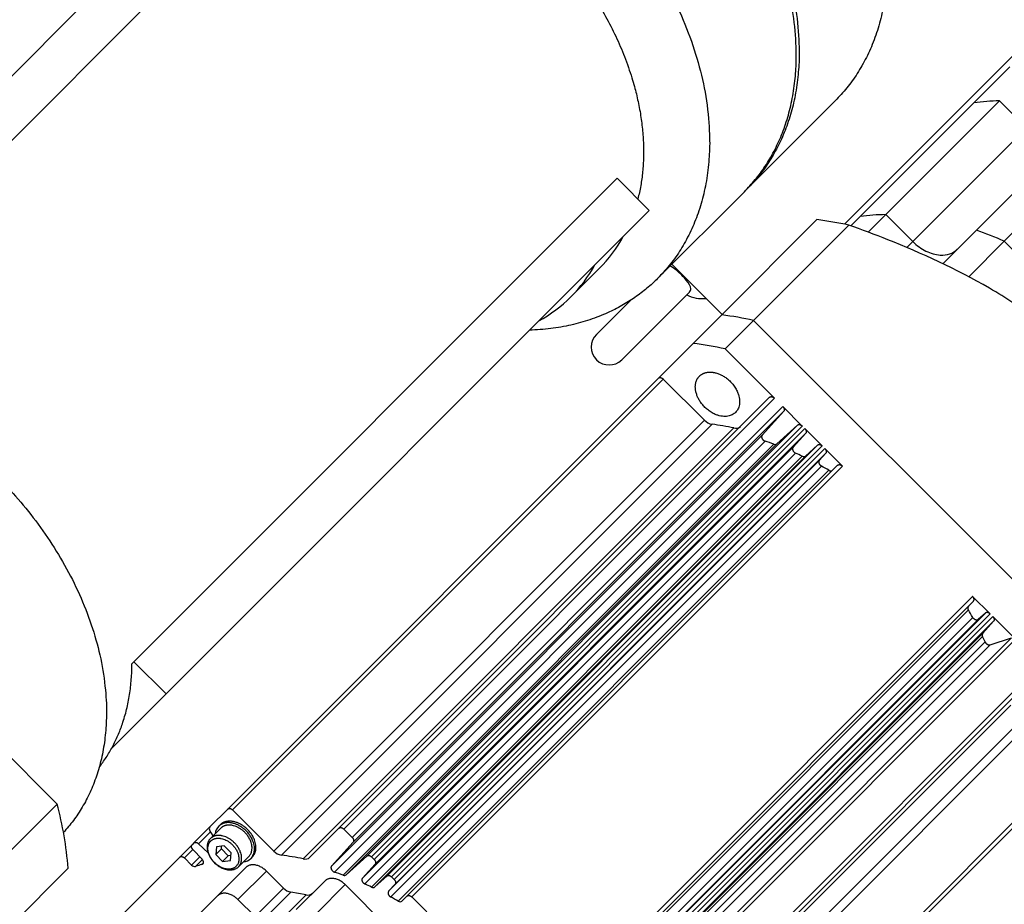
# Model space of a CAD drawing. Extents: x 25137 to 26822, y -7827 to -6639.
# Tile 17 of 20: x 26566 to 26652, y -6898 to -6820. Entities that reach past the tile are written whole.
import ezdxf

# ---------------------------------------------------------------- set-up
doc = ezdxf.new("R2010")
doc.units = 0
doc.header["$LTSCALE"] = 25.4
doc.layers.get('0').update_dxf_attribs({"linetype": 'CONTINUOUS'})

msp = doc.modelspace()

# ---------------------------------------------------------------- linework, layer by layer
for p, q in [((26544.7586543, -6845.2442748), (26587.0086543, -6802.9942748)), ((26547.5870814, -6848.072702), (26589.8370814, -6805.822702)), ((26654.017168, -6822.2527885), (26638.2418896, -6838.0280668)), ((26652.7688086, -6824.2082546), (26649.6207214, -6827.3563419)), ((26637.433537, -6827.1691575), (26629.683537, -6834.9191575)), ((26649.6207214, -6827.3563419), (26639.6207214, -6837.3563419)), ((26651.87667, -6827.1847905), (26641.87667, -6837.1847905)), ((26651.87667, -6827.1847905), (26654.2444938, -6829.5526143)), ((26649.8418952, -6838.5514071), (26659.8418952, -6828.5514071)), ((26654.2444938, -6829.5526143), (26644.2444938, -6839.5526143)), ((26662.2953426, -6829.5309631), (26652.2953426, -6839.5309631)), ((26618.2463527, -6833.9819732), (26575.7463527, -6876.4819732)), ((26621.0747798, -6836.8104003), (26618.2463527, -6833.9819732)), ((26621.808537, -6842.7941575), (26629.433537, -6835.1691575)), ((26621.0747798, -6836.8104003), (26578.5747798, -6879.3104003)), ((26640.3298615, -6838.7315989), (26641.87667, -6837.1847905)), ((26641.87667, -6837.1847905), (26644.2444938, -6839.5526143)), ((26635.8144276, -6837.6271017), (26627.4394276, -6846.0021017)), ((26638.8037477, -6838.1733155), (26639.6207214, -6837.3563419)), ((26630.2484298, -6846.4840503), (26638.6234298, -6838.1090503)), ((26649.8418952, -6838.5514071), (26646.8969485, -6841.4963537)), ((26644.2444938, -6839.5526143), (26643.721573, -6840.0755351)), ((26652.2953426, -6839.5309631), (26649.1801256, -6842.6461801)), ((26652.2953426, -6839.5309631), (26669.2659053, -6856.5015258)), ((26623.058537, -6841.5441575), (26627.4779544, -6845.9635749)), ((26614.1783332, -6844.4139537), (26616.6783332, -6841.9139537)), ((26624.5952837, -6844.0025642), (26618.6568866, -6849.9409612)), ((26616.4295002, -6847.713575), (26619.4233924, -6844.7196828)), ((26624.9394276, -6848.5021017), (26627.4394276, -6846.0021017)), ((26630.2484298, -6846.4840503), (26627.7484298, -6848.9840503)), ((26630.2484298, -6846.4840503), (26654.8542937, -6871.0899142)), ((26624.9394276, -6848.5021017), (26621.8783025, -6851.5632268)), ((26632.0775149, -6853.313135), (26627.7484298, -6848.9840503)), ((26621.8783025, -6851.5632268), (26584.0033025, -6889.4382268)), ((26622.2982701, -6851.6352819), (26584.4232701, -6889.5102819)), ((26622.2982701, -6851.6352819), (26625.9163623, -6855.2533741)), ((26631.6575473, -6853.24108), (26593.7825473, -6891.11608)), ((26594.2025149, -6891.188135), (26632.0775149, -6853.313135)), ((26632.8239898, -6854.0596099), (26594.9489898, -6891.9346099)), ((26632.9019659, -6854.4733566), (26595.0269659, -6892.3483566)), ((26632.9019659, -6854.4733566), (26631.0017528, -6856.5710058)), ((26634.529187, -6855.7648071), (26632.8239898, -6854.0596099)), ((26534.954419, -6854.9400395), (26569.0040152, -6888.9896357)), ((26625.9163623, -6855.2533741), (26588.0413623, -6893.1283741)), ((26626.596016, -6855.6103858), (26588.721016, -6893.4853858)), ((26628.5045104, -6855.9378316), (26590.6295104, -6893.8128316)), ((26634.1154403, -6855.6868309), (26596.2404403, -6893.5618309)), ((26596.654187, -6893.6398071), (26634.529187, -6855.7648071)), ((26634.7569357, -6855.9925558), (26596.8819357, -6893.8675558)), ((26632.2896168, -6857.3408032), (26634.1154403, -6855.6868309)), ((26636.2864106, -6857.5220307), (26634.7569357, -6855.9925558)), ((26631.0017528, -6856.5710058), (26593.1267528, -6894.4460058)), ((26631.254055, -6857.0949887), (26593.379055, -6894.9699887)), ((26634.8349119, -6856.4063026), (26596.9599119, -6894.2813026)), ((26634.8349119, -6856.4063026), (26633.7224795, -6857.634319)), ((26632.0392684, -6857.3692464), (26594.1642684, -6895.2442464)), ((26632.2896168, -6857.3408032), (26594.4146168, -6895.2158032)), ((26633.7224795, -6857.634319), (26595.8474795, -6895.509319)), ((26635.8726639, -6857.4440546), (26597.9976639, -6895.3190546)), ((26598.4114106, -6895.3970307), (26636.2864106, -6857.5220307)), ((26636.5141593, -6857.7497795), (26598.6391593, -6895.6247795)), ((26634.8134544, -6858.4035685), (26635.8726639, -6857.4440546)), ((26638.0520752, -6859.2876953), (26636.5141593, -6857.7497795)), ((26633.9373941, -6858.1436875), (26596.0623941, -6896.0186875)), ((26634.5284654, -6858.4174248), (26596.6534654, -6896.2924248)), ((26634.8134544, -6858.4035685), (26596.9384544, -6896.2785685)), ((26636.0255952, -6858.7889312), (26598.1505952, -6896.6639312)), ((26636.5921355, -6858.1635262), (26598.7171355, -6896.0385262)), ((26636.5921355, -6858.1635262), (26636.0255952, -6858.7889312)), ((26636.2089214, -6859.2824602), (26598.3339214, -6897.1574602)), ((26636.868475, -6859.658011), (26598.993475, -6897.533011)), ((26637.6321076, -6859.2156402), (26599.7571076, -6897.0906402)), ((26600.1770752, -6897.1626953), (26638.0520752, -6859.2876953)), ((26649.5091731, -6870.7447932), (26611.6341731, -6908.6197932)), ((26651.0470889, -6872.2827091), (26649.5091731, -6870.7447932)), ((26649.5812282, -6871.1647608), (26611.7062282, -6909.0397608)), ((26649.1388574, -6871.9283934), (26611.2638574, -6909.8033934)), ((26649.5143964, -6872.5879257), (26611.6393964, -6910.4629257)), ((26650.6333422, -6872.2047329), (26612.7583422, -6910.0797329)), ((26613.1720889, -6910.1577091), (26651.0470889, -6872.2827091)), ((26651.2748377, -6872.5104578), (26613.3998377, -6910.3854578)), ((26650.6333422, -6872.2047329), (26650.0079372, -6872.7712732)), ((26653.2661683, -6874.5017884), (26651.2748377, -6872.5104578)), ((26650.0079372, -6872.7712732), (26612.1329372, -6910.6462732)), ((26651.3528138, -6872.9242045), (26613.4778138, -6910.7992045)), ((26651.3528138, -6872.9242045), (26650.3932999, -6873.983414)), ((26650.3794259, -6874.2683658), (26612.5044259, -6912.1433658)), ((26650.3932999, -6873.983414), (26612.5182999, -6911.858414)), ((26652.9205335, -6874.3850731), (26615.0455335, -6912.2600731)), ((26651.0378914, -6874.9882074), (26652.9205335, -6874.3850731)), ((26650.5973911, -6874.736224), (26612.7223911, -6912.611224)), ((26651.0378914, -6874.9882074), (26613.1628914, -6912.8632074)), ((26615.3911683, -6912.3767884), (26653.2661683, -6874.5017884)), ((26575.7463527, -6876.4819732), (26575.5718385, -6876.6564874)), ((26578.5747798, -6879.3104003), (26575.7463527, -6876.4819732)), ((26655.4837334, -6876.7193535), (26617.6087334, -6914.5943535)), ((26655.5557884, -6877.1393211), (26617.6807884, -6915.0143211)), ((26578.5747798, -6879.3104003), (26573.7869943, -6884.0981859)), ((26652.8590367, -6880.2923575), (26614.9840367, -6918.1673575)), ((26653.1864826, -6882.2008524), (26615.3114826, -6920.0758524)), ((26653.5434943, -6882.8805061), (26615.6684943, -6920.7555061)), ((26657.1615865, -6886.4985983), (26619.2865865, -6924.3735983)), ((26619.3586416, -6924.7935659), (26657.2336416, -6886.9185659)), ((26564.0040152, -6893.9896357), (26569.0040152, -6888.9896357)), ((26584.0033025, -6889.4382268), (26582.4352472, -6891.0062822)), ((26584.4232701, -6889.5102819), (26588.0413623, -6893.1283741)), ((26583.3315078, -6890.8171283), (26583.2065078, -6890.9421283)), ((26582.4352472, -6891.0062822), (26581.0271638, -6892.4143655)), ((26582.4897621, -6891.4266185), (26581.4384398, -6892.4779409)), ((26582.7072829, -6891.7949066), (26582.4336522, -6891.3316181)), ((26583.3832845, -6891.118905), (26582.4707845, -6892.031405)), ((26591.2241698, -6893.6744575), (26593.7825473, -6891.11608)), ((26594.2025149, -6891.188135), (26594.9489898, -6891.9346099)), ((26580.8661212, -6892.5754082), (26579.7786504, -6893.6628789)), ((26581.0271638, -6892.4143655), (26580.8661212, -6892.5754082)), ((26581.4384398, -6892.4779409), (26582.2840715, -6893.2828171)), ((26595.0269659, -6892.3483566), (26593.1267528, -6894.4460058)), ((26580.9380702, -6892.9954818), (26580.198618, -6893.7349339)), ((26581.7517173, -6893.8503286), (26580.9296965, -6892.9866841)), ((26583.0083489, -6892.7439694), (26582.9395351, -6893.4251557)), ((26582.9395351, -6893.4251557), (26583.4395351, -6892.9251557)), ((26582.9395351, -6893.4251557), (26583.5519076, -6894.0375281)), ((26583.6895351, -6892.6751557), (26583.0083489, -6892.7439694)), ((26583.4395351, -6892.9251557), (26583.4624731, -6892.6980936)), ((26584.0519076, -6893.5375281), (26583.4395351, -6892.9251557)), ((26584.3019076, -6893.2875281), (26583.6895351, -6892.6751557)), ((26584.2330938, -6893.9687143), (26584.3019076, -6893.2875281)), ((26579.7786504, -6893.6628789), (26571.6772588, -6901.7642705)), ((26580.198618, -6893.7349339), (26580.8206711, -6894.3569871)), ((26581.5447631, -6893.6328951), (26580.8206711, -6894.3569871)), ((26581.7693007, -6893.8698211), (26581.1650085, -6894.4741132)), ((26581.8626726, -6894.1780531), (26581.7317412, -6894.3089844)), ((26584.0519076, -6893.5375281), (26583.5519076, -6894.0375281)), ((26583.5519076, -6894.0375281), (26584.2330938, -6893.9687143)), ((26584.2789697, -6893.5145902), (26584.0519076, -6893.5375281)), ((26585.8581582, -6893.5937787), (26584.9456582, -6894.5062787)), ((26586.1599349, -6893.6455554), (26586.0349349, -6893.7705554)), ((26594.4146168, -6895.2158032), (26596.2404403, -6893.5618309)), ((26596.9599119, -6894.2813026), (26595.8474795, -6895.509319)), ((26596.654187, -6893.6398071), (26596.8819357, -6893.8675558)), ((26564.9718872, -6899.6308074), (26569.9718872, -6894.6308074)), ((26583.0867116, -6897.0723321), (26585.5867116, -6894.5723321)), ((26584.8973718, -6897.3829923), (26587.3973718, -6894.8829923)), ((26588.9005298, -6896.3861503), (26587.3973718, -6894.8829923)), ((26590.0275756, -6898.2631961), (26592.5275756, -6895.7631961)), ((26591.8382358, -6898.5738563), (26594.3382358, -6896.0738563)), ((26601.2325269, -6902.9681474), (26594.3382358, -6896.0738563)), ((26596.9384544, -6896.2785685), (26597.9976639, -6895.3190546)), ((26598.7171355, -6896.0385262), (26598.1505952, -6896.6639312)), ((26598.4114106, -6895.3970307), (26598.6391593, -6895.6247795)), ((26586.4005298, -6898.8861503), (26588.9005298, -6896.3861503)), ((26587.0469764, -6899.2397037), (26589.5469764, -6896.7397037)), ((26588.4040222, -6899.472536), (26590.9040222, -6896.972536)), ((26590.9040222, -6896.972536), (26589.5469764, -6896.7397037)), ((26583.0867116, -6897.0723321), (26578.2117116, -6901.9473321)), ((26586.4005298, -6898.8861503), (26584.8973718, -6897.3829923)), ((26599.3172496, -6897.5304982), (26599.7571076, -6897.0906402)), ((26600.1770752, -6897.1626953), (26611.6341731, -6908.6197932))]:
    msp.add_line(p, q)
for centre, radius, start, end in [((26652.128969, -6845.4215428), 18.2384974, 90.792616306, 97.90464833), ((26642.128969, -6855.4215433), 18.2384979, 90.792616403, 97.904648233), ((26631.9824911, -6868.3882711), 30.9989239, 77.629568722, 82.899210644), ((26640.3186094, -6865.9662227), 29.0218036, 65.626667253, 70.843931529), ((26607.8495168, -6833.1048179), 12.4719234, 315.063931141, 331.278747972), ((26605.3491512, -6835.6045441), 12.4723755, 315.064226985, 331.278452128), ((26605.3689236, -6835.5847718), 12.4723755, 298.721547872, 314.935773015), ((26625.7841555, -6841.3678461), 3.2013612, 243.623865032, 275.135862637), ((26623.6077727, -6876.7616298), 30.9972603, 77.629427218, 82.899352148), ((26617.5431934, -6848.8272681), 1.575, 135.000004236, 315.000002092), ((26621.1077727, -6879.2616298), 30.9972603, 77.629427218, 82.899352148), ((26626.7908672, -6854.4139975), 1.2121517, 223.825809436, 260.749673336), ((26623.5936184, -6878.8351257), 23.4180045, 77.894886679, 82.633893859), ((26628.6756236, -6855.3262323), 0.6350854, 254.369444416, 311.829187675), ((26622.652559, -6882.9826821), 27.2792668, 69.873327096, 71.620315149), ((26632.1408893, -6857.1477159), 0.2437265, 245.358030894, 307.605629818), ((26621.6764883, -6885.3932368), 29.8808927, 64.525657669, 65.774687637), ((26634.660535, -6858.1960824), 0.2577495, 239.176504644, 306.390610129), ((26620.7346588, -6887.2257619), 31.9418364, 59.662020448, 61.02347404), ((26637.0287109, -6859.4439764), 0.2673694, 233.179819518, 307.709507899), ((26649.352892, -6871.7681575), 0.2673693, 142.290491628, 216.820180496), ((26621.5710989, -6888.0622139), 31.9418452, 28.9765699, 30.337979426), ((26650.6007699, -6874.1363291), 0.2577341, 143.608036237, 210.817004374), ((26623.3502202, -6887.1454009), 29.9398729, 24.485939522, 25.473685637), ((26535.6701443, -6897.6124399), 34.4310862, 4.967871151, 14.503349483), ((26582.6474715, -6891.1699944), 0.2680314, 142.35299003, 217.085238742), ((26584.00351, -6891.7146823), 1.1099785, 135.892397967, 174.226768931), ((26588.9158672, -6892.2889975), 1.2121517, 223.825809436, 260.749673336), ((26585.7186184, -6916.7101257), 23.4180045, 77.894886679, 82.633893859), ((26581.0942856, -6894.1173113), 0.3637435, 221.217113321, 281.211466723), ((26585.6527731, -6908.8213133), 15.0327037, 105.119521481, 107.369538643), ((26581.6852214, -6894.129591), 0.185327, 284.537560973, 314.575392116), ((26585.2629047, -6892.9746796), 1.1088052, 275.752156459, 314.128676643), ((26590.8006236, -6893.2012323), 0.6350854, 254.369444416, 311.829187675), ((26584.777559, -6920.8576821), 27.2792668, 69.873327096, 71.620315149), ((26594.2658893, -6895.0227159), 0.2437265, 245.358030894, 307.605629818), ((26583.8014883, -6923.2682368), 29.8808927, 64.525657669, 65.774687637), ((26589.7906339, -6895.5264267), 1.2375015, 224.005329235, 258.644570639), ((26591.044162, -6896.3626044), 0.625824, 257.060123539, 312.217489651), ((26596.785535, -6896.0710824), 0.2577495, 239.176504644, 306.390610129), ((26582.8596588, -6925.1007619), 31.9418364, 59.662020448, 61.02347404), ((26599.1537109, -6897.3189764), 0.2673694, 233.179819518, 307.709507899)]:
    msp.add_arc(centre, radius, start, end)
for points, weights, knots in [([(26596.7748971, -6786.5105176), (26611.1498971, -6772.1355176), (26631.4792171, -6792.4648376), (26651.808537, -6812.7941575), (26637.433537, -6827.1691575)], [1, 0.707106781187, 1, 0.707106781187, 1], [0.5, 0.5, 0.5, 0.75, 0.75, 1, 1, 1]), ([(26581.1498971, -6802.1355176), (26595.5248971, -6787.7605176), (26615.8542171, -6808.0898376), (26636.183537, -6828.4191575), (26621.808537, -6842.7941575)], [1, 0.707106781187, 1, 0.707106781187, 1], [0.5, 0.5, 0.5, 0.75, 0.75, 1, 1, 1]), ([(26587.9372798, -6803.9229004), (26599.9589589, -6800.6945795), (26611.6042171, -6812.3398376), (26623.1110884, -6823.8467089), (26620.0729365, -6835.808557)], [0.888312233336, 0.78220694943, 1, 0.784236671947, 0.886362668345], [0.56410200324, 0.56410200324, 0.56410200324, 0.75, 0.75, 0.93416552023, 0.93416552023, 0.93416552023]), ([(26625.4792937, -6851.3855942), (26626.1288127, -6850.7360752), (26627.2490674, -6851.2068108), (26630.6098313, -6852.6190176), (26628.6612742, -6854.5675747)], [0.75, 0.75, 1, 0.5, 1], [0.5, 0.5, 0.5, 0.66666666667, 0.66666666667, 1, 1, 1]), ([(26628.6612742, -6854.5675747), (26626.712717, -6856.5161319), (26625.3005102, -6853.1553679), (26624.8297746, -6852.0351133), (26625.4792937, -6851.3855942)], [1, 0.5, 1, 0.75, 0.75], [0, 0, 0, 0.33333333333, 0.33333333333, 0.5, 0.5, 0.5]), ([(26631.0017528, -6856.5710058), (26630.9031036, -6856.6799049), (26630.9886536, -6856.8575756), (26631.0742035, -6857.0352463), (26631.254055, -6857.0949887)], [1, 0.858658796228, 1, 0.858658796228, 1], [0, 0, 0, 0.5, 0.5, 1, 1, 1]), ([(26586.0349349, -6893.7705554), (26587.7669857, -6892.0385046), (26584.77964, -6890.7832097), (26583.7838581, -6890.364778), (26583.2065078, -6890.9421283)], [1, 0.5, 1, 0.75, 0.75], [0, 0, 0, 0.33333333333, 0.33333333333, 0.5, 0.5, 0.5]), ([(26586.1599349, -6893.6455554), (26587.8919857, -6891.9135046), (26584.90464, -6890.6582097), (26583.9088581, -6890.239778), (26583.3315078, -6890.8171283)], [1, 0.5, 1, 0.75, 0.75], [0, 0, 0, 0.33333333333, 0.33333333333, 0.5, 0.5, 0.5]), ([(26585.8581582, -6893.5937787), (26587.3737027, -6892.0782343), (26584.7597752, -6890.9798512), (26583.888466, -6890.6137235), (26583.3832845, -6891.118905)], [1, 0.5, 1, 0.75, 0.75], [0, 0, 0, 0.33333333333, 0.33333333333, 0.5, 0.5, 0.5]), ([(26584.9456582, -6894.5062787), (26586.4612027, -6892.9907343), (26583.8472752, -6891.8923512), (26582.975966, -6891.5262235), (26582.4707845, -6892.031405)], [1, 0.5, 1, 0.75, 0.75], [0, 0, 0, 0.33333333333, 0.33333333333, 0.5, 0.5, 0.5]), ([(26582.4707845, -6892.031405), (26581.965603, -6892.5365865), (26582.3317307, -6893.4078957), (26582.5016512, -6893.8122717), (26582.8332214, -6894.1438419)], [0.75, 0.75, 1, 0.866025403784, 0.803847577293], [0.5, 0.5, 0.5, 0.66666666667, 0.66666666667, 0.75598306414, 0.75598306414, 0.75598306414]), ([(26582.8332214, -6894.1438419), (26582.5348082, -6893.8454287), (26582.3818798, -6893.4814903), (26582.0523648, -6892.697312), (26582.5070282, -6892.2426487)], [0.803847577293, 0.866025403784, 1, 0.75, 0.75], [0.24401693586, 0.24401693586, 0.24401693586, 0.33333333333, 0.33333333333, 0.5, 0.5, 0.5]), ([(26582.5070282, -6892.2426487), (26582.9616915, -6891.7879854), (26583.7458698, -6892.1175003), (26586.0984046, -6893.1060451), (26584.7344145, -6894.4700351)], [0.75, 0.75, 1, 0.5, 1], [0.5, 0.5, 0.5, 0.66666666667, 0.66666666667, 1, 1, 1]), ([(26593.1267528, -6894.4460058), (26593.0281036, -6894.5549049), (26593.1136536, -6894.7325756), (26593.1992035, -6894.9102463), (26593.379055, -6894.9699887)], [1, 0.858658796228, 1, 0.858658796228, 1], [0, 0, 0, 0.5, 0.5, 1, 1, 1])]:
    msp.add_rational_spline(points, weights, degree=2, knots=knots)
for points, weights in [([(26624.6744872, -6801.1922718), (26643.3940971, -6821.2085975), (26629.683537, -6834.9191575)], [0.981234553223, 0.716811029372, 1]), ([(26629.433537, -6835.1691575), (26642.6851487, -6821.9175459), (26625.0823413, -6802.1628812)], [1, 0.723671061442, 0.968744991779]), ([(26621.808537, -6842.7941575), (26617.4949017, -6847.1077929), (26610.5351968, -6847.3499834)], [1, 0.889444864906, 0.862349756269]), ([(26621.8783025, -6851.5632268), (26622.0522588, -6851.3892705), (26622.2982701, -6851.6352819)], [1, 0.707106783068, 1]), ([(26631.6575473, -6853.24108), (26631.8315036, -6853.0671237), (26632.0775149, -6853.313135)], [1, 0.707106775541, 1]), ([(26632.8239898, -6854.0596099), (26633.0615601, -6854.2971802), (26632.9019659, -6854.4733566)], [1, 0.719339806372, 1]), ([(26634.1154403, -6855.6868309), (26634.2916166, -6855.5272367), (26634.529187, -6855.7648071)], [1, 0.719339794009, 1]), ([(26634.7569357, -6855.9925558), (26634.9945061, -6856.2301262), (26634.8349119, -6856.4063026)], [1, 0.719339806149, 1]), ([(26633.7224795, -6857.634319), (26633.4569336, -6857.9274557), (26633.9373941, -6858.1436875)], [1, 0.528384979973, 1]), ([(26635.8726639, -6857.4440546), (26636.0488403, -6857.2844604), (26636.2864106, -6857.5220307)], [1, 0.71933979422, 1]), ([(26636.5141593, -6857.7497795), (26636.7517297, -6857.9873498), (26636.5921355, -6858.1635262)], [1, 0.719339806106, 1]), ([(26636.0255952, -6858.7889312), (26635.7891221, -6859.0499744), (26636.2089214, -6859.2824602)], [1, 0.572842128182, 1]), ([(26637.6321076, -6859.2156402), (26637.8060639, -6859.041684), (26638.0520752, -6859.2876953)], [1, 0.707106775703, 1]), ([(26563.7292171, -6860.2148376), (26581.7388944, -6878.2245149), (26569.5533519, -6891.4969051)], [1, 0.713318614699, 0.987839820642]), ([(26649.5812282, -6871.1647608), (26649.7551844, -6870.9908045), (26649.5091731, -6870.7447932)], [1, 0.707106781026, 1]), ([(26650.0079372, -6872.7712732), (26649.7468739, -6873.0077646), (26649.5143964, -6872.5879257)], [1, 0.572812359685, 1]), ([(26651.0470889, -6872.2827091), (26650.8095186, -6872.0451387), (26650.6333422, -6872.2047329)], [1, 0.719339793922, 1]), ([(26651.2748377, -6872.5104578), (26651.512408, -6872.7480281), (26651.3528138, -6872.9242045)], [1, 0.719339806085, 1]), ([(26650.5973911, -6874.736224), (26650.7536194, -6875.0792784), (26651.0378914, -6874.9882074)], [1, 0.656802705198, 1]), ([(26572.6956107, -6885.7603979), (26575.5735243, -6882.0541898), (26575.5718385, -6876.6564874)], [0.988308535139, 0.959816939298, 1]), ([(26584.0033025, -6889.4382268), (26584.1772588, -6889.2642705), (26584.4232701, -6889.5102819)], [1, 0.707106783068, 1]), ([(26593.7825473, -6891.11608), (26593.9565036, -6890.9421237), (26594.2025149, -6891.188135)], [1, 0.707106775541, 1]), ([(26580.9296965, -6892.9866841), (26580.6981335, -6892.7433958), (26580.8661212, -6892.5754082)], [1, 0.71933980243, 1]), ([(26581.0271638, -6892.4143655), (26581.1951514, -6892.2463779), (26581.4384398, -6892.4779409)], [1, 0.719339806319, 1]), ([(26594.9489898, -6891.9346099), (26595.1865601, -6892.1721802), (26595.0269659, -6892.3483566)], [1, 0.719339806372, 1]), ([(26579.7786504, -6893.6628789), (26579.9526067, -6893.4889226), (26580.198618, -6893.7349339)], [1, 0.707106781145, 1]), ([(26581.8152927, -6894.2616045), (26581.9832803, -6894.0936169), (26581.7517173, -6893.8503286)], [0.855171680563, 0.665213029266, 1]), ([(26584.7344145, -6894.4700351), (26583.9469145, -6895.2575351), (26582.8332214, -6894.1438419)], [1, 0.633974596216, 0.803847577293]), ([(26582.8332214, -6894.1438419), (26584.0706582, -6895.3812787), (26584.9456582, -6894.5062787)], [0.803847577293, 0.633974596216, 1]), ([(26587.3973718, -6894.8829923), (26586.3367116, -6893.8223321), (26585.5867116, -6894.5723321)], [1, 0.707106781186, 1]), ([(26596.2404403, -6893.5618309), (26596.4166166, -6893.4022367), (26596.654187, -6893.6398071)], [1, 0.719339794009, 1]), ([(26596.8819357, -6893.8675558), (26597.1195061, -6894.1051262), (26596.9599119, -6894.2813026)], [1, 0.719339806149, 1]), ([(26594.3382358, -6896.0738563), (26593.2775756, -6895.0131961), (26592.5275756, -6895.7631961)], [1, 0.707106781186, 1]), ([(26595.8474795, -6895.509319), (26595.5819336, -6895.8024557), (26596.0623941, -6896.0186875)], [1, 0.528384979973, 1]), ([(26597.9976639, -6895.3190546), (26598.1738403, -6895.1594604), (26598.4114106, -6895.3970307)], [1, 0.71933979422, 1]), ([(26598.6391593, -6895.6247795), (26598.8767297, -6895.8623498), (26598.7171355, -6896.0385262)], [1, 0.719339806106, 1]), ([(26584.8973718, -6897.3829923), (26583.8367116, -6896.3223321), (26583.0867116, -6897.0723321)], [1, 0.707106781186, 1]), ([(26598.1505952, -6896.6639312), (26597.9141221, -6896.9249744), (26598.3339214, -6897.1574602)], [1, 0.572842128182, 1]), ([(26599.7571076, -6897.0906402), (26599.9310639, -6896.916684), (26600.1770752, -6897.1626953)], [1, 0.707106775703, 1])]:
    msp.add_rational_spline(points, weights, degree=2)
for points, knots in [([(26655.2274563, -6846.4630769), (26653.8658828, -6845.434547), (26649.613559, -6842.6475391), (26645.0045824, -6840.5646255), (26640.9156422, -6838.9445404), (26639.7715678, -6838.5171322), (26638.6234298, -6838.1090503)], [0, 0, 0, 0, 0.2647494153, 0.7942482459, 0.7942482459, 1, 1, 1, 1]), ([(26644.2444938, -6839.5526143), (26644.5879586, -6839.8970412), (26645.3867008, -6840.4719197), (26646.891279, -6840.8919834), (26647.7976327, -6840.593641), (26648.1613711, -6840.2319312)], [0, 0, 0, 0, 0.28571428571, 0.57142857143, 0.99756433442, 0.99756433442, 0.99756433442, 0.99756433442]), ([(26624.5950316, -6844.0028283), (26624.6818154, -6843.9159543), (26624.8019627, -6843.6272664), (26624.5553539, -6843.2239117), (26624.0857628, -6842.6541864), (26623.7787265, -6842.3449252), (26623.2774148, -6841.9181299), (26623.0774753, -6841.7753275), (26622.899964, -6841.7027306)], [0.11963922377, 0.11963922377, 0.11963922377, 0.11963922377, 0.25216543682, 0.48937751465, 0.48937751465, 0.73530530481, 0.73530530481, 0.9113399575, 0.9113399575, 0.9113399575, 0.9113399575])]:
    msp.add_open_spline(points, degree=3, knots=knots)

doc.saveas('drawing.dxf')
